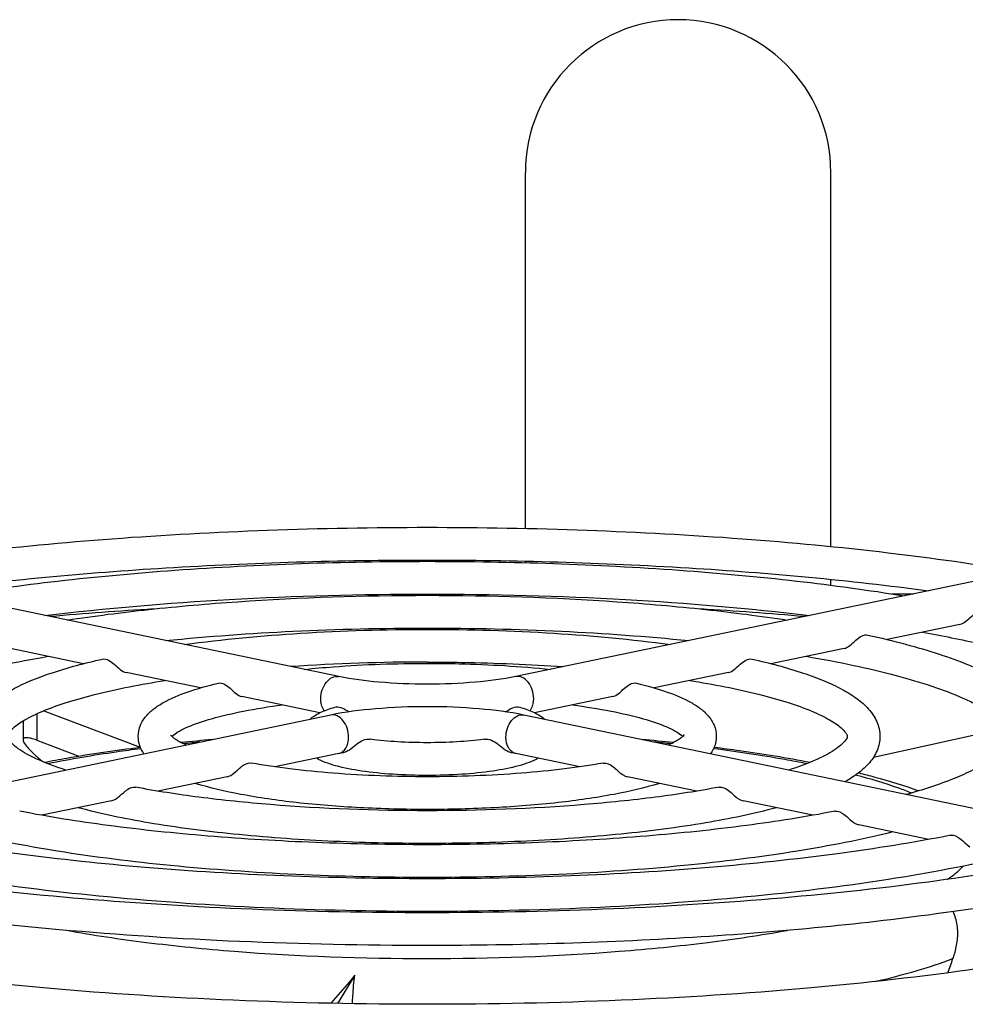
# Model space of a CAD drawing. Extents: x -1709 to 1181, y 8 to 1580.
# Tile 29 of 71: x -908 to -865, y 986 to 1031. Entities that reach past the tile are written whole.
import ezdxf

# ---------------------------------------------------------------- set-up
doc = ezdxf.new("R2010")
doc.units = 0
doc.header["$LTSCALE"] = 65.395
doc.layers.get('0').update_dxf_attribs({"linetype": 'CONTINUOUS'})
doc.layers.add('3_ALL_AXES', color=7, linetype='CONTINUOUS')

msp = doc.modelspace()

# ---------------------------------------------------------------- linework, layer by layer
at = {"color": 6, "linetype": 'CONTINUOUS'}
for p, q in [((-884.781, 1007.833), (-884.781, 1024.16)), ((-870.781, 1007.004), (-870.781, 1024.16)), ((-884.781, 1006.266), (-884.781, 1006.333)), ((-870.781, 1005.229), (-870.781, 1005.496))]:
    msp.add_line(p, q, dxfattribs=at)
at = {"color": 7, "linetype": 'CONTINUOUS'}
for p, q in [((-893.341, 1001.041), (-920.211, 1006.627)), ((-858.352, 1006.627), (-885.222, 1001.041)), ((-867.986, 1004.831), (-866.992, 1004.831)), ((-864.871, 1003.433), (-868.203, 1002.741)), ((-905.032, 1001.633), (-908.388, 1002.331)), ((-870.175, 1002.331), (-873.53, 1001.633)), ((-899.682, 1000.521), (-903.084, 1001.228)), ((-875.478, 1001.228), (-878.881, 1000.521)), ((-894.205, 999.382), (-897.78, 1000.125)), ((-880.782, 1000.125), (-884.358, 999.382)), ((-893.707, 999.277), (-920.577, 993.69)), ((-906.864, 999.471), (-902.447, 997.801)), ((-857.985, 993.69), (-884.855, 999.277)), ((-907.804, 999.009), (-907.804, 998.14)), ((-868.832, 997.349), (-863.84, 998.454)), ((-907.186, 998.126), (-905.256, 997.396)), ((-893.341, 997.514), (-896.272, 996.905)), ((-893.154, 997.551), (-893.341, 997.514)), ((-885.222, 997.514), (-885.409, 997.551)), ((-882.291, 996.905), (-885.222, 997.514)), ((-898.456, 996.451), (-901.632, 995.79)), ((-876.931, 995.79), (-880.106, 996.451)), ((-903.76, 995.348), (-906.953, 994.684)), ((-871.609, 994.684), (-874.802, 995.348)), ((-866.293, 993.579), (-869.499, 994.245)), ((-892.603, 987.355), (-893.39, 986.059))]:
    msp.add_line(p, q, dxfattribs=at)
at = {"color": 9, "linetype": 'CONTINUOUS'}
msp.add_line((-907.186, 999.329), (-907.186, 998.126), dxfattribs=at)
at = {"color": 6, "linetype": 'CONTINUOUS'}
msp.add_arc((-877.781, 1024.16), 7, 0, 180, dxfattribs=at)
at = {"color": 7, "linetype": 'CONTINUOUS'}
for centre, radius, start, end in [((-891.014, 826.08), 178.39, 93.47248, 95.00169), ((-887.807, 822.593), 181.887, 85.01301, 86.51274), ((-891.03, 904.689), 93.814, 94.94979, 95.83553), ((-887.654, 903.402), 95.107, 84.17001, 85.04091), ((-924.585, 1009.884), 63.267, 339.23941, 339.87003)]:
    msp.add_arc(centre, radius, start, end, dxfattribs=at)
at = {"color": 9, "linetype": 'CONTINUOUS'}
for centre, radius, start, end in [((-891.214, 908.971), 89.468, 95.43756, 95.93186), ((-887.366, 908.8), 89.64, 84.06793, 84.569)]:
    msp.add_arc(centre, radius, start, end, dxfattribs=at)
at = {"color": 7, "linetype": 'CONTINUOUS'}
for points, knots in [([(-864.871, 1003.433), (-864.773, 1003.454), (-864.57, 1003.574), (-864.29, 1003.863), (-863.973, 1004.094), (-863.78, 1004.051)], [0, 0, 0, 0, 0.23787, 0.529955, 1, 1, 1, 1]), ([(-870.175, 1002.331), (-870.077, 1002.351), (-869.874, 1002.471), (-869.595, 1002.761), (-869.277, 1002.991), (-869.084, 1002.948)], [0, 0, 0, 0, 0.237632, 0.529929, 1, 1, 1, 1]), ([(-904.173, 1001.844), (-903.98, 1001.888), (-903.662, 1001.659), (-903.384, 1001.369), (-903.182, 1001.248), (-903.084, 1001.228)], [0, 0, 0, 0, 0.470022, 0.762859, 1, 1, 1, 1]), ([(-875.478, 1001.228), (-875.381, 1001.248), (-875.179, 1001.369), (-874.901, 1001.659), (-874.582, 1001.888), (-874.389, 1001.844)], [0, 0, 0, 0, 0.237183, 0.529836, 1, 1, 1, 1]), ([(-885.222, 1001.041), (-885.83, 1000.914), (-887.183, 1000.747), (-889.281, 1000.665), (-891.379, 1000.747), (-892.732, 1000.914), (-893.341, 1001.041)], [0, 0, 0, 0, 0.228475, 0.5, 0.771524, 1, 1, 1, 1]), ([(-898.866, 1000.739), (-898.674, 1000.785), (-898.353, 1000.558), (-898.078, 1000.267), (-897.877, 1000.145), (-897.78, 1000.125)], [0, 0, 0, 0, 0.470053, 0.763814, 1, 1, 1, 1]), ([(-880.782, 1000.125), (-880.685, 1000.145), (-880.484, 1000.267), (-880.209, 1000.558), (-879.888, 1000.785), (-879.696, 1000.739)], [0, 0, 0, 0, 0.236222, 0.529801, 1, 1, 1, 1]), ([(-884.855, 999.277), (-885.53, 999.417), (-887.005, 999.603), (-889.281, 999.692), (-891.558, 999.603), (-893.033, 999.417), (-893.707, 999.277)], [0, 0, 0, 0, 0.23224, 0.5, 0.767761, 1, 1, 1, 1]), ([(-893.52, 999.635), (-893.433, 999.66), (-893.222, 999.642), (-893.045, 999.542), (-892.955, 999.48)], [0, 0, 0, 0, 0.450899, 1, 1, 1, 1]), ([(-885.688, 999.421), (-885.586, 999.499), (-885.391, 999.63), (-885.143, 999.663), (-885.042, 999.635)], [0, 0, 0, 0, 0.55223, 1, 1, 1, 1]), ([(-907.186, 998.126), (-907.275, 998.16), (-907.427, 998.21), (-907.609, 998.245), (-907.715, 998.238), (-907.766, 998.22), (-907.799, 998.184), (-907.804, 998.155), (-907.804, 998.14)], [0, 0, 0, 0, 0.416421, 0.702038, 0.800199, 0.874703, 0.936144, 1, 1, 1, 1]), ([(-907.804, 998.14), (-907.804, 998.115), (-907.788, 998.056), (-907.713, 997.92), (-907.542, 997.718), (-907.261, 997.445), (-907.037, 997.253), (-906.912, 997.148)], [0, 0, 0, 0, 0.055785, 0.131375, 0.345069, 0.637602, 1, 1, 1, 1]), ([(-893.154, 997.551), (-893.045, 997.572), (-892.826, 997.693), (-892.555, 997.935), (-892.244, 998.144), (-891.997, 998.183), (-891.886, 998.168)], [0, 0, 0, 0, 0.230597, 0.503055, 0.766185, 1, 1, 1, 1]), ([(-886.677, 998.168), (-886.565, 998.183), (-886.318, 998.143), (-886.008, 997.935), (-885.736, 997.693), (-885.517, 997.572), (-885.409, 997.551)], [0, 0, 0, 0, 0.234104, 0.497366, 0.769644, 1, 1, 1, 1]), ([(-906.84, 997.115), (-906.494, 997.182), (-905.032, 997.451), (-903.56, 997.665), (-902.434, 997.806)], [0, 0, 0, 0, 0.236976, 1, 1, 1, 1]), ([(-876.127, 997.805), (-875.74, 997.757), (-874.267, 997.563), (-872.799, 997.324), (-871.723, 997.115)], [0, 0, 0, 0, 0.262477, 1, 1, 1, 1]), ([(-898.456, 996.451), (-898.341, 996.475), (-898.112, 996.619), (-897.932, 996.802), (-897.822, 996.891)], [0, 0, 0, 0, 0.456069, 1, 1, 1, 1]), ([(-897.822, 996.891), (-897.783, 996.923), (-897.648, 997.025), (-897.469, 997.098), (-897.35, 997.076)], [0, 0, 0, 0, 0.296269, 1, 1, 1, 1]), ([(-881.212, 997.076), (-881.062, 997.103), (-880.714, 996.912), (-880.494, 996.656), (-880.331, 996.55)], [0, 0, 0, 0, 0.439466, 1, 1, 1, 1]), ([(-880.331, 996.55), (-880.313, 996.538), (-880.243, 996.495), (-880.165, 996.463), (-880.106, 996.451)], [0, 0, 0, 0, 0.267056, 1, 1, 1, 1]), ([(-869.506, 996.628), (-869.259, 996.566), (-868.333, 996.326), (-867.417, 996.046), (-866.757, 995.807)], [0, 0, 0, 0, 0.266189, 1, 1, 1, 1]), ([(-903.132, 995.787), (-903.093, 995.819), (-902.958, 995.922), (-902.777, 995.994), (-902.658, 995.971)], [0, 0, 0, 0, 0.296925, 1, 1, 1, 1]), ([(-875.904, 995.971), (-875.755, 996), (-875.405, 995.81), (-875.188, 995.554), (-875.025, 995.446)], [0, 0, 0, 0, 0.439035, 1, 1, 1, 1]), ([(-903.76, 995.348), (-903.646, 995.372), (-903.419, 995.516), (-903.241, 995.698), (-903.132, 995.787)], [0, 0, 0, 0, 0.454574, 1, 1, 1, 1]), ([(-875.025, 995.446), (-875.007, 995.434), (-874.938, 995.392), (-874.861, 995.36), (-874.802, 995.348)], [0, 0, 0, 0, 0.267176, 1, 1, 1, 1]), ([(-870.598, 994.868), (-870.449, 994.897), (-870.099, 994.708), (-869.883, 994.451), (-869.721, 994.344)], [0, 0, 0, 0, 0.438848, 1, 1, 1, 1]), ([(-869.721, 994.344), (-869.703, 994.332), (-869.633, 994.289), (-869.557, 994.257), (-869.499, 994.245)], [0, 0, 0, 0, 0.267231, 1, 1, 1, 1]), ([(-865.294, 993.765), (-865.145, 993.794), (-864.794, 993.606), (-864.578, 993.348), (-864.417, 993.241)], [0, 0, 0, 0, 0.438717, 1, 1, 1, 1]), ([(-864.98, 988.974), (-864.957, 989.197), (-864.96, 989.642), (-865.085, 990.073), (-865.181, 990.267)], [0, 0, 0, 0, 0.508495, 1, 1, 1, 1]), ([(-889.281, 986.016), (-892.247, 986.016), (-898.064, 986.136), (-906.495, 986.67), (-914.235, 987.535), (-919.102, 988.368), (-921.356, 988.855)], [0, 0, 0, 0, 0.275859, 0.541074, 0.785504, 1, 1, 1, 1]), ([(-857.206, 988.855), (-859.46, 988.368), (-864.328, 987.535), (-872.067, 986.67), (-880.498, 986.136), (-886.316, 986.016), (-889.281, 986.016)], [0, 0, 0, 0, 0.214495, 0.458924, 0.72414, 1, 1, 1, 1]), ([(-865.183, 988.111), (-865.157, 988.182), (-865.063, 988.463), (-865.002, 988.755), (-864.98, 988.974)], [0, 0, 0, 0, 0.255594, 1, 1, 1, 1]), ([(-892.603, 987.355), (-892.685, 987.253), (-893.045, 986.816), (-893.417, 986.39), (-893.705, 986.065)], [0, 0, 0, 0, 0.232831, 1, 1, 1, 1]), ([(-892.71, 986.047), (-892.704, 986.166), (-892.682, 986.603), (-892.645, 987.04), (-892.603, 987.355)], [0, 0, 0, 0, 0.271846, 1, 1, 1, 1])]:
    msp.add_open_spline(points, degree=3, knots=knots, dxfattribs=at)
at = {"color": 9, "linetype": 'CONTINUOUS'}
for points, knots in [([(-894.16, 1000.027), (-894.16, 1000.166), (-894.115, 1000.438), (-893.933, 1000.787), (-893.665, 1001.024), (-893.437, 1001.061), (-893.341, 1001.041)], [0, 0, 0, 0, 0.285334, 0.55894, 0.796851, 1, 1, 1, 1]), ([(-884.402, 1000.027), (-884.402, 1000.166), (-884.448, 1000.438), (-884.629, 1000.787), (-884.897, 1001.024), (-885.125, 1001.061), (-885.222, 1001.041)], [0, 0, 0, 0, 0.285334, 0.55894, 0.796851, 1, 1, 1, 1]), ([(-893.997, 999.472), (-894.024, 999.508), (-894.124, 999.676), (-894.16, 999.877), (-894.16, 1000.027)], [0, 0, 0, 0, 0.229402, 1, 1, 1, 1]), ([(-884.566, 999.472), (-884.539, 999.508), (-884.438, 999.676), (-884.402, 999.877), (-884.402, 1000.027)], [0, 0, 0, 0, 0.229381, 1, 1, 1, 1]), ([(-892.887, 998.263), (-892.887, 998.401), (-892.933, 998.674), (-893.114, 999.023), (-893.383, 999.26), (-893.611, 999.297), (-893.707, 999.277)], [0, 0, 0, 0, 0.285334, 0.55894, 0.796851, 1, 1, 1, 1]), ([(-885.675, 998.263), (-885.675, 998.401), (-885.629, 998.674), (-885.448, 999.023), (-885.18, 999.26), (-884.952, 999.297), (-884.855, 999.277)], [0, 0, 0, 0, 0.285334, 0.55894, 0.796851, 1, 1, 1, 1]), ([(-893.341, 997.514), (-893.275, 997.528), (-893.143, 997.591), (-892.997, 997.766), (-892.907, 997.998), (-892.887, 998.172), (-892.887, 998.263)], [0, 0, 0, 0, 0.213648, 0.447557, 0.710873, 1, 1, 1, 1]), ([(-885.448, 997.636), (-885.484, 997.671), (-885.626, 997.85), (-885.675, 998.088), (-885.675, 998.263)], [0, 0, 0, 0, 0.224855, 1, 1, 1, 1]), ([(-902.409, 997.734), (-902.786, 997.686), (-904.21, 997.492), (-905.628, 997.255), (-906.664, 997.046)], [0, 0, 0, 0, 0.264381, 1, 1, 1, 1]), ([(-871.898, 997.046), (-872.229, 997.113), (-873.641, 997.381), (-875.063, 997.594), (-876.154, 997.734)], [0, 0, 0, 0, 0.234983, 1, 1, 1, 1]), ([(-885.222, 997.514), (-885.242, 997.519), (-885.326, 997.542), (-885.401, 997.591), (-885.448, 997.636)], [0, 0, 0, 0, 0.244713, 1, 1, 1, 1]), ([(-867.092, 995.705), (-867.28, 995.781), (-868.117, 996.096), (-868.976, 996.351), (-869.645, 996.528)], [0, 0, 0, 0, 0.226144, 1, 1, 1, 1]), ([(-865.448, 991.742), (-865.374, 991.79), (-865.112, 991.971), (-864.867, 992.179), (-864.712, 992.35)], [0, 0, 0, 0, 0.276098, 1, 1, 1, 1]), ([(-905.799, 989.409), (-904.594, 989.189), (-902.039, 988.809), (-896.542, 988.266), (-889.299, 988.009), (-882.055, 988.264), (-876.554, 988.805), (-873.997, 989.184), (-872.791, 989.404)], [0, 0, 0, 0, 0.110842, 0.233641, 0.49987, 0.766166, 0.889047, 1, 1, 1, 1]), ([(-868.766, 987.058), (-868.117, 987.209), (-866.91, 987.52), (-865.724, 987.906), (-865.183, 988.111)], [0, 0, 0, 0, 0.535207, 1, 1, 1, 1])]:
    msp.add_open_spline(points, degree=3, knots=knots, dxfattribs=at)
at = {"color": 7, "linetype": 'CONTINUOUS'}
msp.add_open_spline([(-892.955, 999.48), (-892.928, 999.461), (-892.901, 999.441), (-892.875, 999.421)], degree=3, dxfattribs=at)
at = {"layer": '3_ALL_AXES', "color": 7, "linetype": 'CONTINUOUS'}
msp.add_arc((-889.383, 911.626), 90.081, 89.93548, 93.91334, dxfattribs=at)
for points, knots in [([(-916.475, 1005.851), (-914.461, 1006.197), (-910.219, 1006.793), (-903.591, 1007.418), (-896.543, 1007.8), (-891.725, 1007.886), (-889.281, 1007.886)], [0, 0, 0, 0, 0.224479, 0.470552, 0.731485, 1, 1, 1, 1]), ([(-889.281, 1007.886), (-886.838, 1007.886), (-882.02, 1007.8), (-874.972, 1007.418), (-868.343, 1006.793), (-864.101, 1006.197), (-862.088, 1005.851)], [0, 0, 0, 0, 0.268515, 0.529448, 0.775521, 1, 1, 1, 1]), ([(-912.262, 1004.976), (-908.612, 1005.466), (-900.958, 1006.163), (-893.278, 1006.386), (-889.281, 1006.386)], [0, 0, 0, 0, 0.479505, 1, 1, 1, 1]), ([(-911.142, 1004.742), (-909.511, 1005.011), (-906.086, 1005.476), (-898.802, 1006.139), (-893.139, 1006.326), (-889.281, 1006.326)], [0, 0, 0, 0, 0.22607, 0.472419, 1, 1, 1, 1]), ([(-889.281, 1006.386), (-885.285, 1006.386), (-877.605, 1006.163), (-869.95, 1005.466), (-866.301, 1004.976)], [0, 0, 0, 0, 0.520495, 1, 1, 1, 1]), ([(-889.281, 1006.326), (-885.423, 1006.326), (-879.76, 1006.139), (-872.477, 1005.476), (-869.052, 1005.011), (-867.421, 1004.742)], [0, 0, 0, 0, 0.527581, 0.77393, 1, 1, 1, 1]), ([(-906.811, 1003.842), (-904.005, 1004.182), (-898.166, 1004.67), (-892.31, 1004.826), (-889.281, 1004.826)], [0, 0, 0, 0, 0.482746, 1, 1, 1, 1]), ([(-905.793, 1003.631), (-904.547, 1003.823), (-901.944, 1004.156), (-896.442, 1004.632), (-892.179, 1004.767), (-889.281, 1004.767)], [0, 0, 0, 0, 0.22838, 0.475099, 1, 1, 1, 1]), ([(-889.281, 1004.826), (-886.253, 1004.826), (-880.397, 1004.67), (-874.558, 1004.182), (-871.752, 1003.842)], [0, 0, 0, 0, 0.517254, 1, 1, 1, 1]), ([(-889.281, 1004.767), (-886.383, 1004.767), (-882.12, 1004.632), (-876.619, 1004.156), (-874.015, 1003.823), (-872.769, 1003.631)], [0, 0, 0, 0, 0.524901, 0.77162, 1, 1, 1, 1]), ([(-901.273, 1002.691), (-899.332, 1002.888), (-895.337, 1003.174), (-891.334, 1003.267), (-889.281, 1003.267)], [0, 0, 0, 0, 0.487254, 1, 1, 1, 1]), ([(-900.412, 1002.511), (-898.646, 1002.754), (-894.938, 1003.098), (-891.218, 1003.208), (-889.281, 1003.208)], [0, 0, 0, 0, 0.479363, 1, 1, 1, 1]), ([(-889.281, 1003.267), (-887.229, 1003.267), (-883.225, 1003.174), (-879.23, 1002.888), (-877.289, 1002.691)], [0, 0, 0, 0, 0.512746, 1, 1, 1, 1]), ([(-889.281, 1003.208), (-887.345, 1003.208), (-883.624, 1003.098), (-879.917, 1002.754), (-878.151, 1002.511)], [0, 0, 0, 0, 0.520637, 1, 1, 1, 1]), ([(-869.084, 1002.948), (-868.504, 1002.82), (-867.406, 1002.555), (-865.865, 1002.104), (-864.521, 1001.619), (-863.378, 1001.1), (-862.436, 1000.538), (-861.69, 999.909), (-861.167, 999.166), (-861.031, 998.584), (-861.031, 998.299)], [0, 0, 0, 0, 0.181282, 0.34476, 0.489927, 0.616966, 0.727181, 0.823989, 0.912864, 1, 1, 1, 1]), ([(-866.585, 1003.077), (-865.691, 1002.917), (-863.998, 1002.583), (-861.627, 1002.005), (-859.582, 1001.384), (-857.893, 1000.732), (-856.733, 1000.146), (-856.019, 999.666), (-855.544, 999.276), (-855.172, 998.841), (-855.024, 998.452), (-855.024, 998.299)], [0, 0, 0, 0, 0.211307, 0.401012, 0.567105, 0.707819, 0.821638, 0.868178, 0.907503, 0.964466, 1, 1, 1, 1]), ([(-916.031, 998.299), (-916.031, 998.343), (-916.02, 998.442), (-915.946, 998.605), (-915.804, 998.798), (-915.585, 999.027), (-915.275, 999.279), (-914.874, 999.54), (-914.386, 999.806), (-913.582, 1000.183), (-912.377, 1000.634), (-910.706, 1001.126), (-908.768, 1001.583), (-907.385, 1001.845), (-906.654, 1001.971)], [0, 0, 0, 0, 0.012726, 0.028554, 0.051057, 0.08173, 0.120258, 0.166459, 0.220147, 0.281065, 0.423657, 0.5924, 0.785259, 1, 1, 1, 1]), ([(-910.03, 998.299), (-910.03, 998.416), (-910.006, 998.648), (-909.861, 999.089), (-909.527, 999.581), (-908.966, 1000.064), (-908.275, 1000.486), (-907.447, 1000.87), (-906.081, 1001.373), (-904.963, 1001.666), (-904.173, 1001.844)], [0, 0, 0, 0, 0.048148, 0.095639, 0.190333, 0.289291, 0.39923, 0.524045, 0.665576, 1, 1, 1, 1]), ([(-874.389, 1001.844), (-873.599, 1001.666), (-872.482, 1001.373), (-871.116, 1000.87), (-870.288, 1000.487), (-869.596, 1000.064), (-869.036, 999.581), (-868.702, 999.089), (-868.556, 998.649), (-868.533, 998.416), (-868.533, 998.3)], [0, 0, 0, 0, 0.334417, 0.475947, 0.600764, 0.710706, 0.809663, 0.904347, 0.951839, 1, 1, 1, 1]), ([(-871.908, 1001.971), (-871.177, 1001.845), (-869.795, 1001.583), (-867.857, 1001.127), (-866.186, 1000.635), (-864.981, 1000.183), (-864.177, 999.807), (-863.689, 999.54), (-863.288, 999.279), (-862.978, 999.027), (-862.758, 998.798), (-862.617, 998.605), (-862.542, 998.443), (-862.531, 998.343), (-862.531, 998.3)], [0, 0, 0, 0, 0.214724, 0.407571, 0.576307, 0.718898, 0.779819, 0.833512, 0.879719, 0.91825, 0.948935, 0.971465, 0.987289, 1, 1, 1, 1]), ([(-894.928, 1001.372), (-894.48, 1001.418), (-892.602, 1001.584), (-890.716, 1001.648), (-889.281, 1001.648)], [0, 0, 0, 0, 0.239035, 1, 1, 1, 1]), ([(-889.281, 1001.708), (-888.752, 1001.708), (-886.668, 1001.69), (-884.583, 1001.605), (-883.032, 1001.498)], [0, 0, 0, 0, 0.253899, 1, 1, 1, 1]), ([(-889.281, 1001.648), (-888.795, 1001.648), (-886.91, 1001.625), (-885.025, 1001.516), (-883.634, 1001.372)], [0, 0, 0, 0, 0.25792, 1, 1, 1, 1]), ([(-908.531, 998.299), (-908.531, 998.315), (-908.528, 998.358), (-908.484, 998.438), (-908.393, 998.552), (-908.239, 998.707), (-908.01, 998.886), (-907.705, 999.075), (-907.331, 999.271), (-906.707, 999.549), (-905.769, 999.883), (-903.915, 1000.4), (-902.396, 1000.689), (-901.318, 1000.861)], [0, 0, 0, 0, 0.006154, 0.01603, 0.03421, 0.062378, 0.099673, 0.145572, 0.199715, 0.261676, 0.407695, 0.58113, 1, 1, 1, 1]), ([(-877.245, 1000.861), (-876.167, 1000.689), (-874.648, 1000.4), (-872.794, 999.884), (-871.856, 999.549), (-871.232, 999.271), (-870.858, 999.075), (-870.553, 998.886), (-870.324, 998.707), (-870.17, 998.552), (-870.079, 998.438), (-870.034, 998.358), (-870.031, 998.315), (-870.031, 998.299)], [0, 0, 0, 0, 0.418836, 0.592262, 0.73828, 0.800244, 0.854394, 0.900299, 0.937595, 0.965779, 0.984003, 0.99387, 1, 1, 1, 1]), ([(-902.53, 998.299), (-902.53, 998.472), (-902.461, 998.814), (-902.186, 999.243), (-901.814, 999.584), (-901.194, 999.981), (-900.204, 1000.388), (-899.345, 1000.626), (-898.866, 1000.739)], [0, 0, 0, 0, 0.110456, 0.216378, 0.32051, 0.430431, 0.685615, 1, 1, 1, 1]), ([(-879.696, 1000.739), (-879.218, 1000.626), (-878.358, 1000.388), (-877.369, 999.981), (-876.749, 999.584), (-876.377, 999.243), (-876.102, 998.815), (-876.033, 998.473), (-876.033, 998.3)], [0, 0, 0, 0, 0.314375, 0.569563, 0.679488, 0.783613, 0.889501, 1, 1, 1, 1]), ([(-900.901, 998.375), (-900.82, 998.438), (-900.611, 998.57), (-900.041, 998.842), (-899.06, 999.163), (-897.614, 999.492), (-896.529, 999.664), (-895.938, 999.742)], [0, 0, 0, 0, 0.059765, 0.141997, 0.365045, 0.655018, 1, 1, 1, 1]), ([(-894.67, 999.077), (-894.521, 999.215), (-894.144, 999.437), (-893.737, 999.573), (-893.52, 999.635)], [0, 0, 0, 0, 0.473604, 1, 1, 1, 1]), ([(-885.042, 999.635), (-884.826, 999.573), (-884.42, 999.437), (-884.044, 999.217), (-883.895, 999.079)], [0, 0, 0, 0, 0.526499, 1, 1, 1, 1]), ([(-882.624, 999.742), (-882.032, 999.663), (-880.946, 999.492), (-879.498, 999.162), (-878.517, 998.84), (-877.947, 998.568), (-877.74, 998.436), (-877.659, 998.373)], [0, 0, 0, 0, 0.345317, 0.635448, 0.858418, 0.940497, 1, 1, 1, 1]), ([(-905.843, 996.754), (-906.283, 996.896), (-906.894, 997.117), (-907.612, 997.469), (-908.004, 997.704), (-908.276, 997.924), (-908.428, 998.086), (-908.497, 998.185), (-908.526, 998.24), (-908.531, 998.278), (-908.531, 998.299)], [0, 0, 0, 0, 0.436487, 0.611616, 0.755542, 0.866425, 0.941541, 0.964672, 0.980239, 1, 1, 1, 1]), ([(-902.266, 997.496), (-902.346, 997.611), (-902.483, 997.866), (-902.53, 998.154), (-902.53, 998.299)], [0, 0, 0, 0, 0.490763, 1, 1, 1, 1]), ([(-900.336, 997.9), (-900.439, 997.947), (-900.619, 998.035), (-900.838, 998.173), (-900.972, 998.278), (-901.026, 998.34), (-901.038, 998.361)], [0, 0, 0, 0, 0.400111, 0.710014, 0.914766, 1, 1, 1, 1]), ([(-900.99, 998.297), (-900.984, 998.303), (-900.956, 998.33), (-900.926, 998.356), (-900.901, 998.375)], [0, 0, 0, 0, 0.207986, 1, 1, 1, 1]), ([(-889.281, 998.01), (-889.735, 998.01), (-890.606, 998.035), (-891.473, 998.113), (-891.886, 998.168)], [0, 0, 0, 0, 0.521798, 1, 1, 1, 1]), ([(-886.677, 998.168), (-887.089, 998.113), (-887.957, 998.035), (-888.827, 998.01), (-889.281, 998.01)], [0, 0, 0, 0, 0.478201, 1, 1, 1, 1]), ([(-877.524, 998.299), (-877.524, 998.315), (-877.527, 998.327), (-877.52, 998.371), (-877.529, 998.354), (-877.538, 998.341), (-877.557, 998.316), (-877.587, 998.286), (-877.629, 998.249), (-877.706, 998.188), (-877.831, 998.104), (-878.013, 998.001), (-878.151, 997.934), (-878.226, 997.9)], [0, 0, 0, 0, 0.052352, 0.071124, 0.07892, 0.098533, 0.131056, 0.177871, 0.239068, 0.313734, 0.499715, 0.729462, 1, 1, 1, 1]), ([(-877.659, 998.373), (-877.65, 998.366), (-877.62, 998.342), (-877.591, 998.316), (-877.572, 998.297)], [0, 0, 0, 0, 0.290637, 1, 1, 1, 1]), ([(-876.033, 998.3), (-876.032, 998.155), (-876.08, 997.867), (-876.216, 997.611), (-876.296, 997.496)], [0, 0, 0, 0, 0.508931, 1, 1, 1, 1]), ([(-870.031, 998.299), (-870.031, 998.278), (-870.04, 998.216), (-870.126, 998.099), (-870.285, 997.924), (-870.559, 997.704), (-870.95, 997.469), (-871.669, 997.117), (-872.279, 996.896), (-872.719, 996.754)], [0, 0, 0, 0, 0.019842, 0.058403, 0.133441, 0.244344, 0.388279, 0.563425, 1, 1, 1, 1]), ([(-868.533, 998.3), (-868.533, 998.188), (-868.554, 997.966), (-868.687, 997.543), (-868.995, 997.068), (-869.514, 996.597), (-869.917, 996.339), (-870.134, 996.215)], [0, 0, 0, 0, 0.121527, 0.241425, 0.480217, 0.727693, 1, 1, 1, 1]), ([(-862.531, 998.3), (-862.531, 998.234), (-862.552, 998.124), (-862.63, 997.978), (-862.779, 997.771), (-863.081, 997.47), (-863.599, 997.105), (-864.296, 996.726), (-865.541, 996.18), (-866.584, 995.845), (-867.332, 995.633)], [0, 0, 0, 0, 0.034685, 0.057519, 0.087197, 0.169563, 0.281353, 0.421595, 0.588978, 1, 1, 1, 1]), ([(-889.281, 996.51), (-889.808, 996.51), (-890.817, 996.541), (-892.222, 996.681), (-893.259, 996.876), (-893.945, 997.094), (-894.236, 997.225), (-894.365, 997.3)], [0, 0, 0, 0, 0.304675, 0.583625, 0.816584, 0.913406, 1, 1, 1, 1]), ([(-884.197, 997.301), (-884.326, 997.225), (-884.616, 997.094), (-885.303, 996.876), (-886.34, 996.681), (-887.745, 996.541), (-888.755, 996.51), (-889.281, 996.51)], [0, 0, 0, 0, 0.086585, 0.183394, 0.416344, 0.695303, 1, 1, 1, 1]), ([(-889.281, 996.45), (-890.721, 996.45), (-892.826, 996.524), (-895.514, 996.787), (-896.762, 996.97), (-897.35, 997.076)], [0, 0, 0, 0, 0.533195, 0.778879, 1, 1, 1, 1]), ([(-881.213, 997.076), (-881.8, 996.97), (-883.048, 996.787), (-885.736, 996.524), (-887.841, 996.45), (-889.281, 996.45)], [0, 0, 0, 0, 0.221121, 0.466805, 1, 1, 1, 1]), ([(-889.281, 994.891), (-891.679, 994.891), (-895.178, 995.017), (-899.635, 995.471), (-901.694, 995.787), (-902.658, 995.971)], [0, 0, 0, 0, 0.535358, 0.780709, 1, 1, 1, 1]), ([(-889.281, 994.95), (-890.313, 994.95), (-892.318, 995.001), (-895.178, 995.224), (-897.702, 995.582), (-899.241, 995.934), (-899.92, 996.146)], [0, 0, 0, 0, 0.288171, 0.560128, 0.801182, 1, 1, 1, 1]), ([(-878.643, 996.146), (-879.322, 995.934), (-880.861, 995.582), (-883.384, 995.224), (-886.245, 995.001), (-888.25, 994.95), (-889.281, 994.95)], [0, 0, 0, 0, 0.198819, 0.439873, 0.71183, 1, 1, 1, 1]), ([(-875.904, 995.971), (-876.869, 995.787), (-878.927, 995.471), (-883.384, 995.017), (-886.883, 994.891), (-889.281, 994.891)], [0, 0, 0, 0, 0.219291, 0.464642, 1, 1, 1, 1]), ([(-889.281, 993.391), (-890.803, 993.391), (-893.772, 993.46), (-898.036, 993.768), (-901.861, 994.262), (-904.225, 994.743), (-905.291, 995.03)], [0, 0, 0, 0, 0.282943, 0.5521, 0.794683, 1, 1, 1, 1]), ([(-873.271, 995.03), (-874.337, 994.743), (-876.701, 994.262), (-880.527, 993.768), (-884.791, 993.46), (-887.76, 993.391), (-889.281, 993.391)], [0, 0, 0, 0, 0.205317, 0.4479, 0.717057, 1, 1, 1, 1]), ([(-889.281, 993.332), (-890.989, 993.332), (-894.345, 993.397), (-899.228, 993.686), (-903.755, 994.156), (-906.622, 994.606), (-907.964, 994.868)], [0, 0, 0, 0, 0.272874, 0.53639, 0.781556, 1, 1, 1, 1]), ([(-870.599, 994.868), (-871.94, 994.606), (-874.808, 994.156), (-879.334, 993.686), (-884.217, 993.397), (-887.574, 993.332), (-889.281, 993.332)], [0, 0, 0, 0, 0.218444, 0.46361, 0.727126, 1, 1, 1, 1]), ([(-889.281, 991.772), (-891.476, 991.772), (-895.791, 991.856), (-902.064, 992.232), (-907.873, 992.841), (-911.551, 993.425), (-913.268, 993.765)], [0, 0, 0, 0, 0.273231, 0.53695, 0.782024, 1, 1, 1, 1]), ([(-889.281, 991.832), (-891.291, 991.832), (-895.221, 991.92), (-900.88, 992.312), (-905.997, 992.945), (-909.178, 993.558), (-910.626, 993.921)], [0, 0, 0, 0, 0.280589, 0.548448, 0.791666, 1, 1, 1, 1]), ([(-867.937, 993.921), (-869.384, 993.558), (-872.565, 992.945), (-877.682, 992.312), (-883.342, 991.92), (-887.271, 991.832), (-889.281, 991.832)], [0, 0, 0, 0, 0.208334, 0.451552, 0.719411, 1, 1, 1, 1]), ([(-865.294, 993.765), (-867.012, 993.425), (-870.689, 992.841), (-876.498, 992.232), (-882.772, 991.856), (-887.086, 991.772), (-889.281, 991.772)], [0, 0, 0, 0, 0.217976, 0.46305, 0.726769, 1, 1, 1, 1]), ([(-889.281, 990.272), (-891.78, 990.272), (-896.668, 990.38), (-903.722, 990.858), (-910.126, 991.628), (-914.12, 992.374), (-915.947, 992.814)], [0, 0, 0, 0, 0.279261, 0.546382, 0.789945, 1, 1, 1, 1]), ([(-862.615, 992.814), (-864.442, 992.374), (-868.436, 991.628), (-874.841, 990.858), (-881.894, 990.38), (-886.783, 990.272), (-889.281, 990.272)], [0, 0, 0, 0, 0.210055, 0.453618, 0.720739, 1, 1, 1, 1]), ([(-889.281, 990.213), (-891.964, 990.213), (-897.237, 990.316), (-904.901, 990.778), (-911.992, 991.526), (-916.478, 992.243), (-918.573, 992.662)], [0, 0, 0, 0, 0.273461, 0.537311, 0.782326, 1, 1, 1, 1]), ([(-859.99, 992.662), (-862.084, 992.243), (-866.57, 991.526), (-873.662, 990.778), (-881.326, 990.316), (-886.598, 990.213), (-889.281, 990.213)], [0, 0, 0, 0, 0.217674, 0.462689, 0.726539, 1, 1, 1, 1]), ([(-889.281, 988.713), (-892.152, 988.713), (-897.782, 988.83), (-905.937, 989.352), (-913.419, 990.198), (-918.122, 991.013), (-920.298, 991.49)], [0, 0, 0, 0, 0.276088, 0.541401, 0.785732, 1, 1, 1, 1]), ([(-858.264, 991.49), (-858.806, 991.371), (-861.127, 990.89), (-863.468, 990.506), (-865.266, 990.252)], [0, 0, 0, 0, 0.234111, 1, 1, 1, 1]), ([(-865.266, 990.252), (-867.102, 989.992), (-870.915, 989.541), (-878.917, 988.897), (-885.093, 988.713), (-889.281, 988.713)], [0, 0, 0, 0, 0.23104, 0.478194, 1, 1, 1, 1])]:
    msp.add_open_spline(points, degree=3, knots=knots, dxfattribs=at)

doc.saveas('drawing.dxf')
